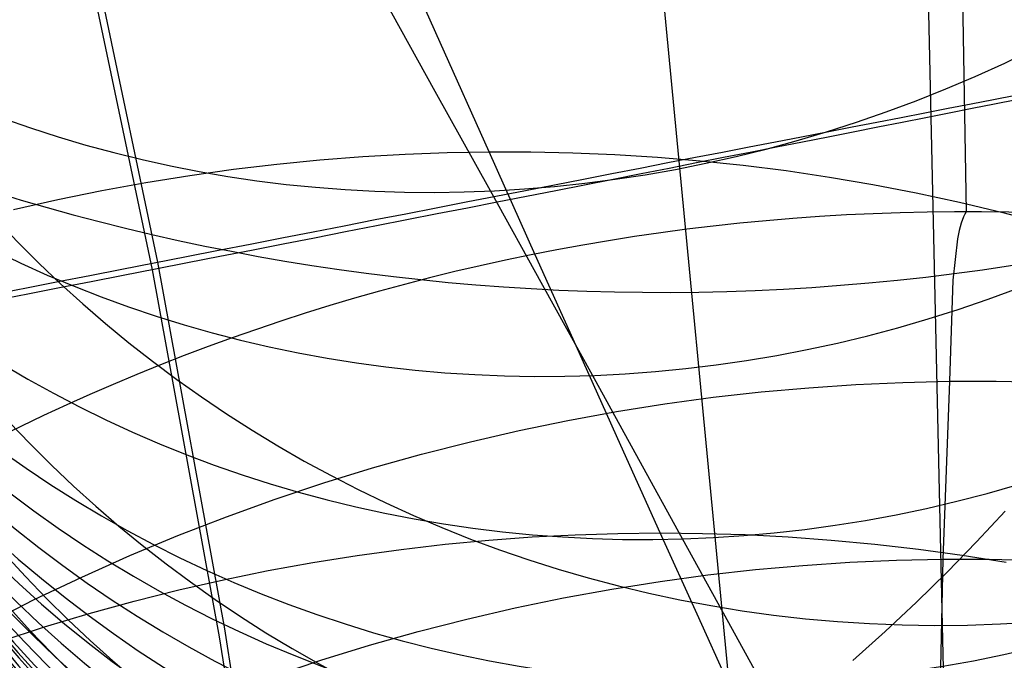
# Model space of a CAD drawing. Extents: x -1634 to -184, y -278 to 263.
# Tile 123 of 242: x -1147.26 to -1139.52, y 102.02 to 107.06. Entities that reach past the tile are written whole.
import ezdxf

# ---------------------------------------------------------------- set-up
doc = ezdxf.new("R2010")
doc.units = 0
doc.layers.add('PREDEFINITO', color=7, linetype='CONTINUOUS')

msp = doc.modelspace()

# ---------------------------------------------------------------- linework, layer by layer
at = {"layer": 'PREDEFINITO'}
for p, q in [((-1151.784107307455, 207.0826485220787, 0.9291317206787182), (-1139.994993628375, 84.24884933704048, 503.9113636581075)), ((-1140.027613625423, 117.5754473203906, 512.1780799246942), (-1139.81840622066, 105.5517529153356, 555.9083789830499)), ((-1140.32182469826, 116.613011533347, 515.7264492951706), (-1140.008048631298, 102.2975734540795, 573.0703293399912)), ((-1146.775956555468, 108.0100241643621, 305.3469743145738), (-1146.176804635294, 105.1555918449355, 305.353945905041)), ((-1146.818873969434, 107.954434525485, 285.3470976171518), (-1146.21880358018, 105.0956242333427, 285.3540799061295)), ((-1143.953528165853, 106.8850449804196, 647.4377292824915), (-1144.353979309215, 107.7861334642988, 649.3597086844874)), ((-1143.992518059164, 106.4989226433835, 645.2813126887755), (-1144.446589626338, 107.3168634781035, 647.1001246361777)), ((-1143.569921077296, 106.0244118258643, 645.4942620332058), (-1143.953528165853, 106.8850449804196, 647.4377292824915)), ((-1143.559307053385, 105.717510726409, 643.4414105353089), (-1143.992518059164, 106.4989226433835, 645.2813126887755)), ((-1144.562790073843, 105.9866481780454, 645.399164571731), (-1144.228886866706, 106.0059939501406, 645.427664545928)), ((-1144.228886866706, 106.0059939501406, 645.427664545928), (-1143.897860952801, 106.0185259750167, 645.4594010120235)), ((-1143.897860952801, 106.0185259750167, 645.4594010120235), (-1143.569921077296, 106.0244118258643, 645.4942620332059)), ((-1143.207621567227, 105.2139861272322, 643.5534876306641), (-1143.569921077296, 106.0244118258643, 645.4942620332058)), ((-1143.569921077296, 106.0244118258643, 645.4942620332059), (-1143.242280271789, 106.0237894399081, 645.5324978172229)), ((-1143.242280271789, 106.0237894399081, 645.5324978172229), (-1142.912162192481, 106.0165655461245, 645.5744784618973)), ((-1142.912162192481, 106.0165655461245, 645.5744784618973), (-1142.579791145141, 106.0025690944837, 645.6202676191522)), ((-1142.579791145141, 106.0025690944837, 645.6202676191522), (-1142.245403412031, 105.9816349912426, 645.6699244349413)), ((-1145.579488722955, 105.8861494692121, 645.334173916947), (-1145.238330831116, 105.9268766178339, 645.3523125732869)), ((-1145.238330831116, 105.9268766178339, 645.3523125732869), (-1144.899349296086, 105.9603272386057, 645.374011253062)), ((-1144.899349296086, 105.9603272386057, 645.374011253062), (-1144.562790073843, 105.9866481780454, 645.399164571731)), ((-1142.245403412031, 105.9816349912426, 645.6699244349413), (-1141.909247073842, 105.953604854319, 645.723503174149)), ((-1141.909247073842, 105.953604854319, 645.723503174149), (-1141.571581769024, 105.9183277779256, 645.7810528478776)), ((-1141.571581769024, 105.9183277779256, 645.7810528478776), (-1141.232678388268, 105.8756611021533, 645.8426168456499)), ((-1146.267289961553, 105.7823211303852, 645.3089826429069), (-1145.922564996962, 105.8380073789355, 645.3196976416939)), ((-1145.922564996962, 105.8380073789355, 645.3196976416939), (-1145.579488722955, 105.8861494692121, 645.334173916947)), ((-1141.232678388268, 105.8756611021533, 645.8426168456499), (-1140.89281870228, 105.8254711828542, 645.9082325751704)), ((-1146.613382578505, 105.718971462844, 645.3021239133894), (-1146.267289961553, 105.7823211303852, 645.3089826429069)), ((-1140.89281870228, 105.8254711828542, 645.9082325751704), (-1140.552294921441, 105.7676341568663, 645.9779311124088)), ((-1140.552294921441, 105.7676341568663, 645.9779311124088), (-1140.211409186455, 105.7020366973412, 646.0517368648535)), ((-1146.960550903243, 105.6478498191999, 645.2992121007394), (-1146.613382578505, 105.718971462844, 645.3021239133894)), ((-1143.147098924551, 104.9728845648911, 641.5810359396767), (-1143.559307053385, 105.717510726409, 643.4414105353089)), ((-1140.211409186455, 105.7020366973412, 646.0517368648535), (-1139.870472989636, 105.628576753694, 646.1296672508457)), ((-1147.308492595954, 105.568859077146, 645.3003330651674), (-1146.960550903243, 105.6478498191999, 645.2992121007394)), ((-1139.870472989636, 105.628576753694, 646.1296672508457), (-1139.529806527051, 105.5471642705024, 646.2117323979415)), ((-1139.829072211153, 105.5331041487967, 555.971556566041), (-1139.83908072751, 105.5120141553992, 556.0427254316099)), ((-1139.81840622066, 105.5517529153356, 555.9083789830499), (-1139.829072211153, 105.5331041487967, 555.971556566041)), ((-1139.529806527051, 105.5471642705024, 646.2117323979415), (-1139.189737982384, 105.4577218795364, 646.2979348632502)), ((-1139.857218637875, 105.4628927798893, 556.2078686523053), (-1139.873006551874, 105.4051533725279, 556.4014719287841)), ((-1139.83908072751, 105.5120141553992, 556.0427254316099), (-1139.857218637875, 105.4628927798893, 556.2078686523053)), ((-1139.873006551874, 105.4051533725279, 556.4014719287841), (-1139.886631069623, 105.3395605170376, 556.6211985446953)), ((-1139.886631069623, 105.3395605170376, 556.6211985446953), (-1139.923227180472, 105.0139462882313, 557.7146040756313)), ((-1146.176804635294, 105.1555918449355, 305.353945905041), (-1145.650741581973, 102.2713709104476, 305.3618321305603)), ((-1142.862263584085, 104.4437564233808, 641.5937747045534), (-1143.207621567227, 105.2139861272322, 643.5534876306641)), ((-1146.21880358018, 105.0956242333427, 285.3540799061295), (-1145.691895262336, 102.2067656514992, 285.3619788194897)), ((-1139.923227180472, 105.0139462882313, 557.7146040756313), (-1139.949302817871, 104.218185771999, 560.4449736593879)), ((-1142.756181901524, 104.2655651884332, 639.7015260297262), (-1143.147098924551, 104.9728845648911, 641.5810359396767)), ((-1142.534063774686, 103.7140104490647, 639.6161319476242), (-1142.862263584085, 104.4437564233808, 641.5937747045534)), ((-1142.391296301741, 103.6041521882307, 637.8279215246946), (-1142.756181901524, 104.2655651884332, 639.7015260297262)), ((-1140.68454479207, 104.1931732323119, 560.4838127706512), (-1140.315387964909, 104.2097713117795, 560.4651080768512)), ((-1140.315387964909, 104.2097713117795, 560.4651080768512), (-1139.949302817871, 104.2181857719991, 560.4449736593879)), ((-1139.949302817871, 104.218185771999, 560.4449736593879), (-1140.000743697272, 102.8183577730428, 565.7272820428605)), ((-1139.949302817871, 104.2181857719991, 560.4449736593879), (-1139.583183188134, 104.2185962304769, 560.4232600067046)), ((-1139.583183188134, 104.2185962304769, 560.4232600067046), (-1139.213921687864, 104.210897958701, 560.3997615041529)), ((-1141.80794994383, 104.0922631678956, 560.5308030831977), (-1141.43108891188, 104.134612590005, 560.5167140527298)), ((-1141.43108891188, 104.134612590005, 560.5167140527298), (-1141.056530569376, 104.1681862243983, 560.5010328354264)), ((-1141.056530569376, 104.1681862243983, 560.5010328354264), (-1140.68454479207, 104.1931732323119, 560.4838127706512)), ((-1142.186830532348, 104.0409582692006, 560.5432476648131), (-1141.80794994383, 104.0922631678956, 560.5308030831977)), ((-1142.949453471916, 103.9108162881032, 560.5630010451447), (-1142.567434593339, 103.980528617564, 560.5539968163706)), ((-1142.567434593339, 103.980528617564, 560.5539968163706), (-1142.186830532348, 104.0409582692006, 560.5432476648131)), ((-1143.332566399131, 103.8316756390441, 560.5702125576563), (-1142.949453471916, 103.9108162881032, 560.5630010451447)), ((-1143.716441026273, 103.7429742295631, 560.5755854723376), (-1143.332566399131, 103.8316756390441, 560.5702125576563)), ((-1144.100734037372, 103.6445937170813, 560.5790760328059), (-1143.716441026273, 103.7429742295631, 560.5755854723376)), ((-1142.223238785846, 103.0250359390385, 637.621568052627), (-1142.534063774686, 103.7140104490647, 639.6161319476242)), ((-1144.485091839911, 103.5364307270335, 560.5806428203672), (-1144.100734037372, 103.6445937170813, 560.5790760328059)), ((-1142.047625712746, 102.9799399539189, 635.9379772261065), (-1142.391296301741, 103.6041521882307, 637.8279215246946)), ((-1144.869151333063, 103.4183976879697, 560.5802469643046), (-1144.485091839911, 103.5364307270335, 560.5806428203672)), ((-1145.252540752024, 103.2904236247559, 560.5778523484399), (-1144.869151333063, 103.4183976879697, 560.5802469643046)), ((-1145.634880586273, 103.1524549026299, 560.5734258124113), (-1145.252540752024, 103.2904236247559, 560.5778523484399)), ((-1146.015784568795, 103.0044559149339, 560.5669373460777), (-1145.634880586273, 103.1524549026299, 560.5734258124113)), ((-1139.512651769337, 103.1953823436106, 684.2926464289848), (-1139.736689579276, 102.9543932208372, 684.4568634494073)), ((-1146.394860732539, 102.8464097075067, 560.5583602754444), (-1146.015784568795, 103.0044559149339, 560.5669373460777)), ((-1143.57104820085, 102.9682979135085, 637.5412761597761), (-1143.230005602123, 102.9932709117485, 637.5570992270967)), ((-1143.230005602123, 102.9932709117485, 637.5570992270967), (-1142.891540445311, 103.0109362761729, 637.5758159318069)), ((-1142.891540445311, 103.0109362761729, 637.5758159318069), (-1142.555879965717, 103.0214653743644, 637.5973361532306)), ((-1142.555879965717, 103.0214653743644, 637.5973361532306), (-1142.223238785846, 103.0250359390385, 637.6215680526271)), ((-1141.934354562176, 102.3867198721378, 635.6419983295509), (-1142.223238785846, 103.0250359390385, 637.621568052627)), ((-1142.223238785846, 103.0250359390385, 637.6215680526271), (-1141.890791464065, 103.0217706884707, 637.6486783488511)), ((-1141.725290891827, 102.3931487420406, 634.0324494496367), (-1142.047625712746, 102.9799399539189, 635.9379772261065)), ((-1141.890791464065, 103.0217706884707, 637.6486783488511), (-1141.555719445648, 103.0115494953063, 637.678936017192)), ((-1141.555719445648, 103.0115494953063, 637.678936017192), (-1141.218247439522, 102.9941944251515, 637.7123989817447)), ((-1141.218247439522, 102.9941944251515, 637.7123989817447), (-1140.878612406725, 102.9695338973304, 637.7491215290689)), ((-1144.607182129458, 102.8479316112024, 637.5120369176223), (-1144.259894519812, 102.8957801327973, 637.518660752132)), ((-1144.259894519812, 102.8957801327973, 637.518660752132), (-1143.914428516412, 102.9358530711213, 637.5284347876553)), ((-1143.914428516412, 102.9358530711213, 637.5284347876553), (-1143.57104820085, 102.9682979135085, 637.5412761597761)), ((-1140.878612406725, 102.9695338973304, 637.7491215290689), (-1140.537063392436, 102.9374034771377, 637.789153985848)), ((-1140.537063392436, 102.9374034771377, 637.789153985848), (-1140.193861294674, 102.8976466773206, 637.8325423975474)), ((-1140.193861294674, 102.8976466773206, 637.8325423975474), (-1139.849278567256, 102.8501157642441, 637.879328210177)), ((-1139.736689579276, 102.9543932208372, 684.4568634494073), (-1139.968530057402, 102.7162659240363, 684.6164807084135)), ((-1146.771712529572, 102.6783185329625, 560.5476714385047), (-1146.394860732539, 102.8464097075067, 560.5583602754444)), ((-1144.956015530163, 102.7921695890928, 637.5086430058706), (-1144.607182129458, 102.8479316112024, 637.5120369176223)), ((-1140.36467127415, 102.8103505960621, 565.7491996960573), (-1140.000743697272, 102.8183577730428, 565.7272820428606)), ((-1140.000743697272, 102.8183577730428, 565.7272820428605), (-1140.028283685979, 101.579747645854, 571.0639017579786)), ((-1140.000743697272, 102.8183577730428, 565.7272820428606), (-1139.636782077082, 102.8183611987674, 565.7040408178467)), ((-1139.849278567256, 102.8501157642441, 637.879328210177), (-1139.50359885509, 102.7946725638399, 637.92954795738)), ((-1139.636782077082, 102.8183611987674, 565.7040408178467), (-1139.269697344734, 102.8102526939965, 565.6792608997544)), ((-1145.306107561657, 102.7283665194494, 637.5085552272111), (-1144.956015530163, 102.7921695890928, 637.5086430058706)), ((-1141.473798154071, 102.7364349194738, 565.807822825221), (-1141.101446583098, 102.7695909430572, 565.7895192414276)), ((-1141.101446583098, 102.7695909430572, 565.7895192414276), (-1140.731652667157, 102.794163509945, 565.7699618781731)), ((-1140.731652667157, 102.794163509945, 565.7699618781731), (-1140.36467127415, 102.8103505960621, 565.7491996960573)), ((-1147.145940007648, 102.5002043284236, 560.5348513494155), (-1146.771712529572, 102.6783185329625, 560.5476714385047)), ((-1145.657160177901, 102.6564060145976, 637.5118459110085), (-1145.306107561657, 102.7283665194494, 637.5085552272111)), ((-1142.225087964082, 102.6436241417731, 565.8404757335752), (-1141.848439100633, 102.6945059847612, 565.8248242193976)), ((-1141.848439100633, 102.6945059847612, 565.8248242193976), (-1141.473798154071, 102.7364349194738, 565.807822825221)), ((-1139.968530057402, 102.7162659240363, 684.6164807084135), (-1140.208000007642, 102.4812598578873, 684.7713042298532)), ((-1146.008864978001, 102.5761836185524, 637.51858313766), (-1145.657160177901, 102.6564060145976, 637.5118459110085)), ((-1142.983219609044, 102.5143346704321, 565.8675430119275), (-1142.603450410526, 102.5836197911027, 565.8547305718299)), ((-1142.603450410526, 102.5836197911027, 565.8547305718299), (-1142.225087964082, 102.6436241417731, 565.8404757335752)), ((-1146.360903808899, 102.4876075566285, 637.5288303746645), (-1146.008864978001, 102.5761836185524, 637.51858313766)), ((-1143.364076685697, 102.4356227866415, 565.8788685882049), (-1142.983219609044, 102.5143346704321, 565.8675430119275)), ((-1147.517141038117, 102.3121091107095, 560.5198843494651), (-1147.145940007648, 102.5002043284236, 560.5348513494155)), ((-1146.712949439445, 102.3905994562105, 637.542646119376), (-1146.360903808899, 102.4876075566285, 637.5288303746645)), ((-1143.745691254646, 102.3473513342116, 565.8886642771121), (-1143.364076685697, 102.4356227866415, 565.8788685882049)), ((-1140.208000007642, 102.4812598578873, 684.7713042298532), (-1140.454909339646, 102.2496306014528, 684.9211478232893)), ((-1147.064666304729, 102.28509503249, 637.5600835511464), (-1146.712949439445, 102.3905994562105, 637.542646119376)), ((-1141.662695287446, 101.7884330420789, 633.6480286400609), (-1141.934354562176, 102.3867198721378, 635.6419983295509)), ((-1141.424367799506, 101.8439163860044, 632.1117425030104), (-1141.725290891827, 102.3931487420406, 634.0324494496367)), ((-1147.415711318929, 102.1710447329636, 637.581190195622), (-1147.064666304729, 102.28509503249, 637.5600835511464)), ((-1144.127722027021, 102.249401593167, 565.8968886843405), (-1143.745691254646, 102.3473513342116, 565.8886642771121)), ((-1140.008048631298, 102.2975734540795, 573.0703293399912), (-1139.984371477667, 101.4641723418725, 576.6071538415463)), ((-1145.691895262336, 102.2067656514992, 285.3619788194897), (-1145.235627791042, 99.30582303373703, 285.3707698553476)), ((-1145.650741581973, 102.2713709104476, 305.3618321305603), (-1145.195239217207, 99.37529460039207, 305.3706084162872)), ((-1144.509817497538, 102.1416697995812, 565.9035022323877), (-1144.127722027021, 102.249401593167, 565.8968886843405)), ((-1140.454909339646, 102.2496306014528, 684.9211478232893), (-1140.709051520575, 102.0216290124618, 685.0658337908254)), ((-1144.891616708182, 102.0240679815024, 565.9084673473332), (-1144.509817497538, 102.1416697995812, 565.9035022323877)), ((-1145.272750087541, 101.8965247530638, 565.9117486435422), (-1144.891616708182, 102.0240679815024, 565.9084673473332))]:
    msp.add_line(p, q, dxfattribs=at)
at = {"layer": 'PREDEFINITO', "extrusion": (-0.02347464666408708, 0.2274377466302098, -0.9735096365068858)}
msp.add_circle((1123.551413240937, 327.9099946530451, -352.9798469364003), 17.44038975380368, dxfattribs=at)
at = {"layer": 'PREDEFINITO', "extrusion": (-0.02275318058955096, 0.2284227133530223, -0.9732961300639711)}
msp.add_circle((1124.395009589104, 324.3368235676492, -384.2257477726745), 17.50000000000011, dxfattribs=at)
at = {"layer": 'PREDEFINITO', "extrusion": (0.2270637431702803, -0.4087646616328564, -0.8839420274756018)}
msp.add_circle((-943.5395565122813, -280.3584169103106, -875.7286640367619), 10.0000000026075, dxfattribs=at)
at = {"layer": 'PREDEFINITO', "extrusion": (-0.01823762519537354, 0.2345784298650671, -0.9719261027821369)}
msp.add_circle((1128.912178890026, 303.0222321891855, -418.6885163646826), 17.41159085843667, dxfattribs=at)
at = {"layer": 'PREDEFINITO', "extrusion": (0.2066599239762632, -0.3730349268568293, -0.90450904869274)}
msp.add_circle((-944.2876434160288, -319.2729893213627, -857.76278147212), 9.99999999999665, dxfattribs=at)
at = {"layer": 'PREDEFINITO', "extrusion": (0.1858261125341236, -0.3365286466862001, -0.9231560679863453)}
msp.add_circle((-945.1934277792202, -357.0705898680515, -837.9866338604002), 10.00000000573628, dxfattribs=at)
at = {"layer": 'PREDEFINITO', "extrusion": (0.1648817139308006, -0.2998059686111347, -0.9396437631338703)}
msp.add_circle((-946.3026011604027, -393.1165201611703, -816.7319246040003), 9.99999999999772, dxfattribs=at)
at = {"layer": 'PREDEFINITO', "extrusion": (0.1436084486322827, -0.2624846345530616, -0.9541899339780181)}
msp.add_circle((-947.7202321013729, -427.6787561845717, -793.8053077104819), 9.999999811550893, dxfattribs=at)
at = {"layer": 'PREDEFINITO', "extrusion": (0.1330343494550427, -0.2439257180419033, -0.9606258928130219)}
msp.add_circle((-948.5757891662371, -444.0485058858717, -781.9263703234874), 9.999999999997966, dxfattribs=at)
at = {"layer": 'PREDEFINITO', "extrusion": (-0.005308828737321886, 0.2422052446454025, -0.9702105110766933)}
msp.add_circle((1137.291938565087, 272.2956414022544, -525.1697408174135), 10.00000000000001, dxfattribs=at)
at = {"layer": 'PREDEFINITO', "extrusion": (0.1223998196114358, -0.2252555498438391, -0.9665806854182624)}
msp.add_circle((-949.5708899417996, -459.9281753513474, -769.6646398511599), 9.999999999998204, dxfattribs=at)
at = {"layer": 'PREDEFINITO', "extrusion": (0.1117103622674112, -0.2064837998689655, -0.9720520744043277)}
msp.add_circle((-950.7441640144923, -475.2496191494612, -757.027003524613), 9.99999999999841, dxfattribs=at)
at = {"layer": 'PREDEFINITO', "extrusion": (0.1009667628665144, -0.1876118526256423, -0.9770401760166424)}
msp.add_circle((-952.1506022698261, -489.9262537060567, -744.0147345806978), 10.00000000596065, dxfattribs=at)
at = {"layer": 'PREDEFINITO', "extrusion": (0.09039512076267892, -0.1690370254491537, -0.9814556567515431)}
msp.add_circle((-953.8306374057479, -503.5502535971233, -730.9112136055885), 9.999999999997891, dxfattribs=at)
at = {"layer": 'PREDEFINITO', "extrusion": (-0.01012965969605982, 0.1905427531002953, -0.9816266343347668)}
msp.add_circle((1132.492145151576, 278.829018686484, -538.7656651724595), 9.999999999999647, dxfattribs=at)
at = {"layer": 'PREDEFINITO', "extrusion": (0.07977518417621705, -0.1503724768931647, -0.9854055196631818)}
msp.add_circle((-955.9239348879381, -516.2496131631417, -717.4525916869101), 9.999999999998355, dxfattribs=at)
at = {"layer": 'PREDEFINITO', "extrusion": (0.06912382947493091, -0.1316478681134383, -0.9888835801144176)}
msp.add_circle((-958.6041768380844, -527.7188652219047, -703.6603417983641), 9.999999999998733, dxfattribs=at)
at = {"layer": 'PREDEFINITO', "extrusion": (0.05843998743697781, -0.1128613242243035, -0.9918906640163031)}
msp.add_circle((-962.1650244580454, -537.4780234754, -689.5333991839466), 10.00000002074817, dxfattribs=at)
at = {"layer": 'PREDEFINITO', "extrusion": (0.04813335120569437, -0.09473352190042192, -0.9943383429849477)}
msp.add_circle((-966.9083628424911, -544.4317787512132, -675.6298535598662), 9.999999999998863, dxfattribs=at)
at = {"layer": 'PREDEFINITO', "extrusion": (0.03779883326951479, -0.07655223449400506, -0.996348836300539)}
msp.add_circle((-973.8660259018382, -547.3956987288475, -661.4190808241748), 9.999999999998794, dxfattribs=at)
at = {"layer": 'PREDEFINITO', "extrusion": (-0.01492481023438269, 0.1383363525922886, -0.990272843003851)}
msp.add_circle((1121.568529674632, 310.7373694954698, -550.8395819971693), 10.00000179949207, dxfattribs=at)
at = {"layer": 'PREDEFINITO', "extrusion": (-0.02319945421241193, 0.0461352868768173, -0.9986657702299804)}
msp.add_circle((969.5012095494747, 638.9869620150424, -568.2139937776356), 9.999999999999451, dxfattribs=at)
at = {"layer": 'PREDEFINITO', "extrusion": (0.0274585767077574, -0.05835642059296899, -0.9979181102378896)}
msp.add_circle((-985.0365377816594, -542.6824348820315, -646.9317235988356), 9.999999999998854, dxfattribs=at)
at = {"layer": 'PREDEFINITO', "extrusion": (-0.02194278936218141, 0.05930775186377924, -0.9979985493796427)}
msp.add_circle((1031.258710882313, 534.0330485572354, -566.1344271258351), 9.999988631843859, dxfattribs=at)
at = {"layer": 'PREDEFINITO', "extrusion": (0.01709998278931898, -0.04012391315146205, -0.9990483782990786)}
msp.add_circle((-1005.897054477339, -519.3424086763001, -632.150341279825), 9.999999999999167, dxfattribs=at)
at = {"layer": 'PREDEFINITO', "extrusion": (-0.01967246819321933, 0.08574663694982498, -0.9961227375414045)}
msp.add_circle((1086.602971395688, 411.7776615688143, -561.3620788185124), 9.999999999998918, dxfattribs=at)
at = {"layer": 'PREDEFINITO', "extrusion": (-0.01730310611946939, 0.1120861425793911, -0.9935478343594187)}
msp.add_circle((1109.854187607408, 346.9646177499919, -556.2974109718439), 9.999999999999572, dxfattribs=at)
at = {"layer": 'PREDEFINITO', "extrusion": (-0.0235168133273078, 0.03254211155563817, -0.9991936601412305)}
msp.add_circle((860.2534148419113, 778.827665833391, -571.3270381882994), 9.999983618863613, dxfattribs=at)
at = {"layer": 'PREDEFINITO', "extrusion": (-0.01918874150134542, 0.02378389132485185, -0.9995329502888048)}
msp.add_circle((818.9562949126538, 817.876850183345, -578.257232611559), 9.999999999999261, dxfattribs=at)
at = {"layer": 'PREDEFINITO', "extrusion": (0.006728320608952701, -0.02186397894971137, -0.9997383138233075)}
msp.add_circle((-1057.328698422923, -424.6317928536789, -617.0820241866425), 9.999999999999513, dxfattribs=at)
at = {"layer": 'PREDEFINITO', "extrusion": (-0.01400837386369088, 0.01465472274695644, -0.9997944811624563)}
msp.add_circle((1147.933718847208, 116.8399383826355, -586.1521314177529), 10.00000238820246, dxfattribs=at)
at = {"layer": 'PREDEFINITO', "extrusion": (-0.00363743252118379, -0.003610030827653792, -0.9999868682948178)}
msp.add_circle((1141.766145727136, 106.0565100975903, -601.7545012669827), 9.99999999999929, dxfattribs=at)
at = {"layer": 'PREDEFINITO', "extrusion": (-0.01372095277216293, 0.2407200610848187, -0.9704975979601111)}
msp.add_circle((1132.421906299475, 283.2323367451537, -453.1225623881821), 17.16829779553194, dxfattribs=at)
at = {"layer": 'PREDEFINITO', "extrusion": (-0.004202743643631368, 0.2536119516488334, -0.9672969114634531)}
msp.add_circle((1138.171685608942, 244.7488964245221, -483.4974477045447), 16.90813390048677, dxfattribs=at)
at = {"layer": 'PREDEFINITO', "extrusion": (0.1921235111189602, -0.9813674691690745, 0.002539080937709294)}
msp.add_circle((-1104.647698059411, 296.1741474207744, -322.6284707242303), 10.00000000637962, dxfattribs=at)
at = {"layer": 'PREDEFINITO', "extrusion": (0.005317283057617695, 0.2664362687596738, -0.9638378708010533)}
msp.add_circle((1141.361656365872, 211.3430818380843, -513.7434702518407), 16.59803011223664, dxfattribs=at)

doc.saveas('drawing.dxf')
